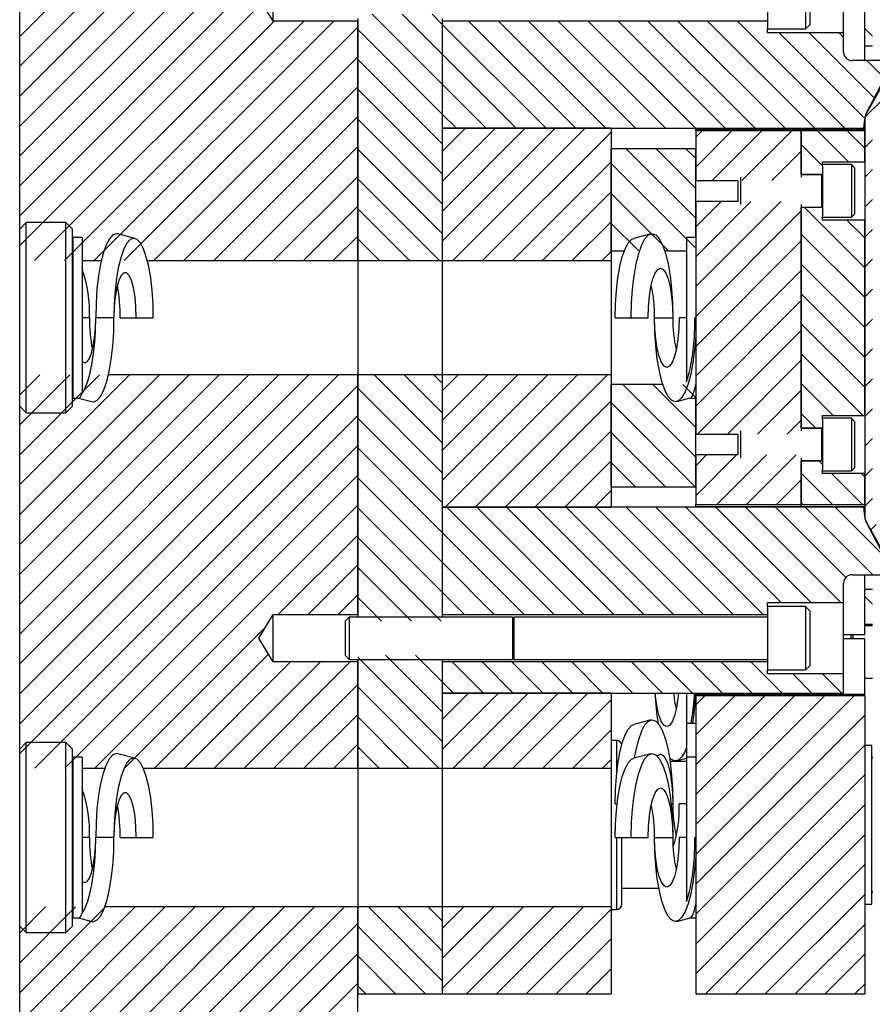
# Model space of a CAD drawing. Header units: inches. Extents: x 1802 to 2468, y -208 to -72.
# Tile 126 of 256: x 1858.87 to 1863.91, y -150.59 to -144.76. Entities that reach past the tile are written whole.
import ezdxf

# ---------------------------------------------------------------- set-up
doc = ezdxf.new("R2010")
doc.units = ezdxf.units.IN
doc.header["$LTSCALE"] = 0.5
doc.header["$MEASUREMENT"] = 0
doc.layers.add('SID-M-F', color=202, linetype='Continuous')
doc.layers.add('SID-M-S', color=105, linetype='Continuous')

msp = doc.modelspace()

# ---------------------------------------------------------------- linework, layer by layer
at = {"layer": 'SID-M-F', "linetype": 'Continuous'}
for p, q in [((1858.8693, -144.85954), (1859.86963, -143.8592)), ((1858.8693, -145.03632), (1860.04641, -143.8592)), ((1858.8693, -145.21309), (1860.22319, -143.8592)), ((1858.8693, -145.38987), (1860.39996, -143.8592)), ((1858.8693, -145.56665), (1860.57674, -143.8592)), ((1858.8693, -145.74342), (1860.75352, -143.8592)), ((1858.8693, -145.9202), (1860.8693, -143.9202)), ((1858.8693, -146.09698), (1860.30484, -144.66143)), ((1861.3693, -145.14234), (1860.95554, -144.72859)), ((1861.3693, -144.96557), (1861.13232, -144.72859)), ((1861.3693, -144.78879), (1861.3091, -144.72859)), ((1858.95682, -146.18623), (1860.37434, -144.76871)), ((1859.1336, -146.18623), (1860.55112, -144.76871)), ((1859.31038, -146.18623), (1860.72789, -144.76871)), ((1861.9836, -145.40309), (1861.3693, -144.78879)), ((1862.16037, -145.40309), (1861.52587, -144.76859)), ((1862.33715, -145.40309), (1861.70265, -144.76859)), ((1862.51393, -145.40309), (1861.87943, -144.76859)), ((1862.6907, -145.40309), (1862.0562, -144.76859)), ((1862.86748, -145.40309), (1862.23298, -144.76859)), ((1863.04426, -145.40309), (1862.40976, -144.76859)), ((1863.22103, -145.40309), (1862.58653, -144.76859)), ((1863.39781, -145.40309), (1862.76331, -144.76859)), ((1863.57459, -145.40309), (1862.94009, -144.76859)), ((1863.75136, -145.40309), (1863.11686, -144.76859)), ((1859.48715, -146.18623), (1860.8693, -144.80408)), ((1861.3693, -145.31912), (1860.8693, -144.81912)), ((1863.87025, -145.34519), (1863.36414, -144.83909)), ((1863.92867, -145.22684), (1863.54092, -144.83909)), ((1863.7443, -144.86569), (1863.71769, -144.83909)), ((1863.91458, -144.85919), (1863.8693, -144.81392)), ((1861.80682, -145.40309), (1861.3693, -144.96557)), ((1859.66393, -146.18623), (1860.8693, -144.98086)), ((1861.3693, -145.4959), (1860.8693, -144.9959)), ((1863.98967, -145.11106), (1863.88169, -145.00309)), ((1861.63004, -145.40309), (1861.3693, -145.14234)), ((1859.84071, -146.18623), (1860.8693, -145.15764)), ((1861.3693, -145.67267), (1860.8693, -145.17267)), ((1863.87079, -145.33813), (1863.9679, -145.24101)), ((1860.01748, -146.18623), (1860.8693, -145.33441)), ((1861.3693, -145.84945), (1860.8693, -145.34945)), ((1861.45327, -145.40309), (1861.3693, -145.31912)), ((1861.3693, -145.54152), (1861.50773, -145.40309)), ((1861.3693, -145.7183), (1861.68451, -145.40309)), ((1861.3693, -145.89507), (1861.86129, -145.40309)), ((1861.3693, -146.07185), (1862.03806, -145.40309)), ((1861.4317, -146.18623), (1862.21484, -145.40309)), ((1861.60847, -146.18623), (1862.3693, -145.4254)), ((1862.8693, -145.45573), (1862.90695, -145.41809)), ((1862.8693, -145.63251), (1863.08372, -145.41809)), ((1862.96653, -145.71206), (1863.2605, -145.41809)), ((1863.1433, -145.71206), (1863.43728, -145.41809)), ((1863.77297, -145.60147), (1863.58959, -145.41809)), ((1863.8693, -145.52102), (1863.76636, -145.41809)), ((1863.8693, -145.51639), (1863.91458, -145.47112)), ((1860.19426, -146.18623), (1860.8693, -145.51119)), ((1861.3693, -146.02623), (1860.8693, -145.52623)), ((1862.8693, -145.93524), (1862.45793, -145.52387)), ((1862.8693, -145.75846), (1862.63471, -145.52387)), ((1862.8693, -145.58168), (1862.81148, -145.52387)), ((1863.32008, -145.71206), (1863.4943, -145.53784)), ((1863.6193, -145.62458), (1863.4943, -145.49958)), ((1861.78525, -146.18623), (1862.3693, -145.60218)), ((1862.8693, -146.11201), (1862.3693, -145.61201)), ((1863.8693, -145.69317), (1863.91458, -145.64789)), ((1860.37104, -146.18623), (1860.8693, -145.68797)), ((1861.35253, -146.18623), (1860.8693, -145.703)), ((1861.96203, -146.18623), (1862.3693, -145.77896)), ((1862.7089, -146.12839), (1862.3693, -145.78879)), ((1862.8693, -145.98606), (1863.01969, -145.83568)), ((1862.8693, -146.16284), (1863.19646, -145.83568)), ((1862.8693, -146.33962), (1863.37324, -145.83568)), ((1863.8693, -145.86995), (1863.91458, -145.82467)), ((1860.54781, -146.18623), (1860.8693, -145.86474)), ((1861.17575, -146.18623), (1860.8693, -145.87978)), ((1862.8693, -146.51639), (1863.4943, -145.89139)), ((1863.8693, -146.22813), (1863.51358, -145.87241)), ((1862.1388, -146.18623), (1862.3693, -145.95573)), ((1863.8693, -146.05135), (1863.76421, -145.94626)), ((1862.53212, -146.12839), (1862.3693, -145.96557)), ((1863.8693, -146.04672), (1863.91458, -146.00145)), ((1860.72459, -146.18623), (1860.8693, -146.04152)), ((1860.99897, -146.18623), (1860.8693, -146.05656)), ((1862.8693, -146.69317), (1863.4943, -146.06817)), ((1863.8693, -146.40491), (1863.4943, -146.02991)), ((1862.31558, -146.18623), (1862.3693, -146.13251)), ((1863.8693, -146.2235), (1863.91458, -146.17822)), ((1862.8693, -146.86995), (1863.4943, -146.24495)), ((1863.8693, -146.58168), (1863.4943, -146.20668)), ((1863.8693, -146.40028), (1863.91458, -146.355)), ((1862.8693, -147.04672), (1863.4943, -146.42172)), ((1863.8693, -146.75846), (1863.4943, -146.38346)), ((1863.8693, -146.57705), (1863.91458, -146.53178)), ((1862.88074, -147.21206), (1863.4943, -146.5985)), ((1863.8693, -146.93524), (1863.4943, -146.56024)), ((1863.8693, -146.75383), (1863.91458, -146.70855)), ((1863.85876, -147.10147), (1863.4943, -146.73701)), ((1863.05752, -147.21206), (1863.4943, -146.77528)), ((1858.8693, -146.98086), (1858.98865, -146.86151)), ((1858.8693, -147.15764), (1859.16543, -146.86151)), ((1858.8693, -147.33441), (1859.3422, -146.86151)), ((1858.8693, -147.51119), (1859.51898, -146.86151)), ((1858.8693, -147.68797), (1859.69576, -146.86151)), ((1858.8693, -147.86474), (1859.87253, -146.86151)), ((1858.8693, -148.04152), (1860.04931, -146.86151)), ((1858.8693, -148.2183), (1860.22609, -146.86151)), ((1858.8693, -148.39507), (1860.40286, -146.86151)), ((1858.8693, -148.57185), (1860.57964, -146.86151)), ((1858.8693, -148.74863), (1860.75642, -146.86151)), ((1861.3693, -147.26366), (1860.96714, -146.86151)), ((1861.3693, -147.08689), (1861.14392, -146.86151)), ((1861.3693, -146.91011), (1861.3207, -146.86151)), ((1861.3693, -146.95573), (1861.46352, -146.86151)), ((1861.3693, -147.13251), (1861.6403, -146.86151)), ((1861.3693, -147.30929), (1861.81708, -146.86151)), ((1861.3693, -147.48606), (1861.99385, -146.86151)), ((1861.38749, -147.64465), (1862.17063, -146.86151)), ((1861.56427, -147.64465), (1862.34741, -146.86151)), ((1863.8693, -146.93061), (1863.91458, -146.88533)), ((1858.8693, -148.9254), (1860.8693, -146.9254)), ((1861.3693, -147.44044), (1860.8693, -146.94044)), ((1862.8693, -147.34945), (1862.4392, -146.91935)), ((1862.8693, -147.17267), (1862.61598, -146.91935)), ((1862.8693, -146.9959), (1862.79275, -146.91935)), ((1863.68198, -147.10147), (1863.4943, -146.91379)), ((1863.23429, -147.21206), (1863.4943, -146.95205)), ((1861.74104, -147.64465), (1862.3693, -147.01639)), ((1862.86694, -147.52387), (1862.3693, -147.02623)), ((1863.8693, -147.10738), (1863.91458, -147.06211)), ((1858.8693, -149.10218), (1860.8693, -147.10218)), ((1861.3693, -147.61722), (1860.8693, -147.11722)), ((1863.57906, -147.17533), (1863.4943, -147.09057)), ((1863.41107, -147.21206), (1863.4943, -147.12883)), ((1861.91782, -147.64465), (1862.3693, -147.19317)), ((1862.69016, -147.52387), (1862.3693, -147.203)), ((1863.8693, -147.28416), (1863.91458, -147.23888)), ((1858.95972, -149.18853), (1860.8693, -147.27896)), ((1861.3693, -147.79399), (1860.8693, -147.29399)), ((1862.8693, -147.40028), (1862.9339, -147.33568)), ((1862.8693, -147.57705), (1863.11068, -147.33568)), ((1862.99348, -147.62965), (1863.28745, -147.33568)), ((1863.17026, -147.62965), (1863.46423, -147.33568)), ((1862.0946, -147.64465), (1862.3693, -147.36995)), ((1862.51339, -147.52387), (1862.3693, -147.37978)), ((1863.6193, -147.39234), (1863.59937, -147.37241)), ((1863.8693, -147.46094), (1863.91458, -147.41566)), ((1859.1365, -149.18853), (1860.8693, -147.45573)), ((1861.3693, -147.97077), (1860.8693, -147.47077)), ((1863.67983, -147.62965), (1863.4943, -147.44412)), ((1863.85661, -147.62965), (1863.67322, -147.44626)), ((1863.8693, -147.46557), (1863.85, -147.44626)), ((1863.34703, -147.62965), (1863.4943, -147.48238)), ((1862.27137, -147.64465), (1862.3693, -147.54672)), ((1859.31328, -149.18853), (1860.8693, -147.63251)), ((1861.3693, -148.14755), (1860.8693, -147.64755)), ((1862.03123, -148.27915), (1861.39673, -147.64465)), ((1862.20801, -148.27915), (1861.57351, -147.64465)), ((1862.38479, -148.27915), (1861.75029, -147.64465)), ((1862.56156, -148.27915), (1861.92706, -147.64465)), ((1862.73834, -148.27915), (1862.10384, -147.64465)), ((1862.91512, -148.27915), (1862.28062, -147.64465)), ((1863.09189, -148.27915), (1862.45739, -147.64465)), ((1863.26867, -148.27915), (1862.63417, -147.64465)), ((1863.37495, -148.20865), (1862.81095, -147.64465)), ((1863.55172, -148.20865), (1862.98772, -147.64465)), ((1863.7285, -148.20865), (1863.1645, -147.64465)), ((1863.75755, -148.06093), (1863.34128, -147.64465)), ((1863.50305, -147.62965), (1863.4943, -147.6209)), ((1863.91805, -148.04465), (1863.51805, -147.64465)), ((1863.99067, -147.94049), (1863.69483, -147.64465)), ((1863.8693, -147.63771), (1863.91458, -147.59244)), ((1863.90324, -147.78055), (1863.9368, -147.74699)), ((1860.39956, -148.27903), (1860.8693, -147.80929)), ((1861.85446, -148.27915), (1861.3693, -147.79399)), ((1861.36413, -148.31915), (1860.8693, -147.82432)), ((1860.57634, -148.27903), (1860.8693, -147.98606)), ((1861.67768, -148.27915), (1861.3693, -147.97077)), ((1861.18735, -148.31915), (1860.8693, -148.0011)), ((1860.75311, -148.27903), (1860.8693, -148.16284)), ((1861.5009, -148.27915), (1861.3693, -148.14755)), ((1863.91458, -148.21795), (1863.8693, -148.17267)), ((1861.01057, -148.31915), (1860.8693, -148.17788)), ((1859.49005, -149.18853), (1860.32375, -148.35484)), ((1859.66683, -149.18853), (1860.34144, -148.51392)), ((1861.3693, -148.85465), (1861.0348, -148.52015)), ((1861.3693, -148.67788), (1861.21157, -148.52015)), ((1859.84361, -149.18853), (1860.47186, -148.56028)), ((1860.02038, -149.18853), (1860.64864, -148.56028)), ((1860.19716, -149.18853), (1860.82542, -148.56028)), ((1861.3693, -149.03143), (1860.8693, -148.53143)), ((1861.61285, -148.74465), (1861.42835, -148.56015)), ((1861.78963, -148.74465), (1861.60513, -148.56015)), ((1861.9664, -148.74465), (1861.7819, -148.56015)), ((1862.14318, -148.74465), (1861.95868, -148.56015)), ((1862.31996, -148.74465), (1862.13546, -148.56015)), ((1862.49673, -148.74465), (1862.31223, -148.56015)), ((1862.67351, -148.74465), (1862.48901, -148.56015)), ((1862.85029, -148.74465), (1862.66579, -148.56015)), ((1863.02706, -148.74465), (1862.84256, -148.56015)), ((1863.20384, -148.74465), (1863.01934, -148.56015)), ((1863.38062, -148.74465), (1863.19612, -148.56015)), ((1863.55739, -148.74465), (1863.44339, -148.63065)), ((1863.73417, -148.74465), (1863.62017, -148.63065)), ((1860.37394, -149.18853), (1860.8693, -148.69317)), ((1861.43607, -148.74465), (1861.3693, -148.67788)), ((1861.34963, -149.18853), (1860.8693, -148.70821)), ((1861.3693, -148.90028), (1861.52493, -148.74465)), ((1861.3693, -149.07705), (1861.7017, -148.74465)), ((1861.4346, -149.18853), (1861.87848, -148.74465)), ((1861.61137, -149.18853), (1862.05526, -148.74465)), ((1861.78815, -149.18853), (1862.23203, -148.74465)), ((1861.96493, -149.18853), (1862.3693, -148.78416)), ((1862.8693, -148.81449), (1862.92414, -148.75965)), ((1862.8693, -148.99127), (1863.10092, -148.75965)), ((1862.8693, -149.16804), (1863.27769, -148.75965)), ((1862.8693, -149.34482), (1863.45447, -148.75965)), ((1862.8693, -149.5216), (1863.63125, -148.75965)), ((1862.8693, -149.69837), (1863.80802, -148.75965)), ((1860.55071, -149.18853), (1860.8693, -148.86995)), ((1861.17285, -149.18853), (1860.8693, -148.88498)), ((1862.8693, -149.87515), (1863.8693, -148.87515)), ((1862.1417, -149.18853), (1862.3693, -148.96094)), ((1860.72749, -149.18853), (1860.8693, -149.04672)), ((1860.99607, -149.18853), (1860.8693, -149.06176)), ((1862.8693, -150.05193), (1863.8693, -149.05193)), ((1862.31848, -149.18853), (1862.3693, -149.13771)), ((1862.8693, -150.2287), (1863.8693, -149.2287)), ((1862.8693, -150.40548), (1863.8693, -149.40548)), ((1862.92769, -150.52387), (1863.8693, -149.58226)), ((1863.10446, -150.52387), (1863.8693, -149.75903)), ((1863.28124, -150.52387), (1863.8693, -149.93581)), ((1858.8693, -150.16284), (1859.02294, -150.0092)), ((1858.8693, -150.33962), (1859.19971, -150.0092)), ((1858.8693, -150.51639), (1859.37649, -150.0092)), ((1858.8693, -150.69317), (1859.55327, -150.0092)), ((1858.8693, -150.86995), (1859.73004, -150.0092)), ((1858.8693, -151.04672), (1859.90682, -150.0092)), ((1858.8693, -151.2235), (1860.0836, -150.0092)), ((1858.8693, -151.40028), (1860.26037, -150.0092)), ((1858.8693, -151.57705), (1860.43715, -150.0092)), ((1858.8693, -151.75383), (1860.61393, -150.0092)), ((1858.8693, -151.93061), (1860.7907, -150.0092)), ((1861.3693, -150.44564), (1860.93286, -150.0092)), ((1861.3693, -150.26887), (1861.10964, -150.0092)), ((1861.3693, -150.09209), (1861.28641, -150.0092)), ((1861.3693, -150.13771), (1861.49781, -150.0092)), ((1861.3693, -150.31449), (1861.67459, -150.0092)), ((1861.3693, -150.49127), (1861.85136, -150.0092)), ((1861.51347, -150.52387), (1862.02814, -150.0092)), ((1861.69025, -150.52387), (1862.20492, -150.0092)), ((1861.86703, -150.52387), (1862.3693, -150.0216)), ((1858.8693, -152.10738), (1860.8693, -150.10738)), ((1861.27075, -150.52387), (1860.8693, -150.12242)), ((1863.45802, -150.52387), (1863.8693, -150.11259)), ((1862.0438, -150.52387), (1862.3693, -150.19837)), ((1858.8693, -152.28416), (1860.8693, -150.28416)), ((1861.09397, -150.52387), (1860.8693, -150.2992)), ((1863.63479, -150.52387), (1863.8693, -150.28936)), ((1862.22058, -150.52387), (1862.3693, -150.37515)), ((1858.8693, -152.46094), (1860.8693, -150.46094)), ((1860.91719, -150.52387), (1860.8693, -150.47597)), ((1863.81157, -150.52387), (1863.8693, -150.46614))]:
    msp.add_line(p, q, dxfattribs=at)
at = {"layer": 'SID-M-S'}
for p, q in [((1858.8693, -146.00042), (1858.8693, -143.97232)), ((1863.2943, -144.44059), (1863.2943, -144.81559)), ((1863.5193, -144.44059), (1863.5193, -144.81559)), ((1863.7443, -144.83909), (1863.7443, -144.41709)), ((1860.3693, -144.76871), (1860.3693, -144.48746)), ((1863.5443, -144.46559), (1863.5443, -144.79059)), ((1860.3693, -144.76871), (1860.2848, -144.62809)), ((1863.8693, -144.91837), (1863.8693, -144.71137)), ((1860.8693, -144.76871), (1860.3693, -144.76871)), ((1860.8693, -144.75309), (1860.8693, -146.18623)), ((1860.8693, -146.18623), (1860.8693, -144.76871)), ((1861.3693, -144.75309), (1861.3693, -146.18623)), ((1861.3693, -144.76859), (1861.3693, -145.40309)), ((1863.2943, -144.76859), (1861.3693, -144.76859)), ((1863.5193, -144.81559), (1863.5443, -144.79059)), ((1863.2943, -144.81559), (1863.5193, -144.81559)), ((1863.2943, -144.83909), (1863.2943, -144.81559)), ((1863.7443, -144.83909), (1863.2943, -144.83909)), ((1863.7443, -144.95309), (1863.7443, -144.83909)), ((1863.91458, -144.91837), (1863.8693, -144.91837)), ((1863.8693, -145.00309), (1863.8693, -144.91837)), ((1863.9943, -145.00309), (1863.7943, -145.00309)), ((1864.02135, -145.04029), (1863.87886, -145.314)), ((1864.03174, -145.04466), (1863.87979, -145.31322)), ((1863.88213, -145.30909), (1863.97809, -145.13948)), ((1863.86496, -145.40309), (1863.86968, -145.34921)), ((1863.8693, -145.35309), (1863.8693, -147.69465)), ((1863.8693, -145.35309), (1863.8693, -147.69465)), ((1861.3693, -145.40309), (1863.86496, -145.40309)), ((1861.3693, -145.40309), (1861.3693, -146.18623)), ((1862.3693, -145.40309), (1861.3693, -145.40309)), ((1862.3693, -145.40309), (1862.3693, -146.18623)), ((1862.8693, -145.40809), (1862.8693, -145.40309)), ((1862.8693, -145.40809), (1863.4943, -145.40809)), ((1862.8693, -145.41809), (1862.8693, -145.40809)), ((1862.8693, -145.41809), (1862.8693, -145.71206)), ((1863.4943, -145.41809), (1862.8693, -145.41809)), ((1863.4943, -145.40809), (1863.4943, -145.40309)), ((1863.4943, -145.40309), (1863.4943, -145.40809)), ((1863.4943, -145.40809), (1863.8693, -145.40809)), ((1863.4943, -145.41809), (1863.4943, -145.40809)), ((1863.4943, -145.40809), (1863.4943, -145.41809)), ((1863.4943, -145.67533), (1863.4943, -145.41809)), ((1863.8693, -145.41809), (1863.4943, -145.41809)), ((1863.4943, -145.41809), (1863.4943, -145.69309)), ((1863.8693, -145.60147), (1863.8693, -145.41809)), ((1862.3693, -146.12839), (1862.3693, -145.52387)), ((1862.8693, -145.52387), (1862.3693, -145.52387)), ((1862.8693, -146.04887), (1862.8693, -145.52387)), ((1863.6193, -145.60147), (1863.8693, -145.60147)), ((1863.6193, -145.6261), (1863.6193, -145.60147)), ((1863.7903, -145.61787), (1863.6193, -145.61787)), ((1863.6193, -145.6261), (1863.6193, -145.92164)), ((1863.8093, -145.63687), (1863.7903, -145.61787)), ((1863.7903, -145.61787), (1863.7903, -145.92987)), ((1863.8093, -145.63687), (1863.8093, -145.91087)), ((1862.8693, -145.71206), (1863.1193, -145.71206)), ((1863.1193, -145.71206), (1863.1193, -145.83568)), ((1863.1348, -145.69309), (1863.1348, -145.85465)), ((1863.4943, -145.67533), (1863.6193, -145.67533)), ((1863.61326, -145.67887), (1863.4943, -145.67887)), ((1863.61738, -145.69017), (1863.61326, -145.67887)), ((1863.61326, -145.67887), (1863.61326, -145.86887)), ((1863.61738, -145.69017), (1863.61738, -145.85756)), ((1863.6193, -145.67887), (1863.61891, -145.67887)), ((1863.61891, -145.67887), (1863.61891, -145.86887)), ((1862.8693, -145.83568), (1862.8693, -146.04887)), ((1863.1193, -145.83568), (1862.8693, -145.83568)), ((1863.4943, -145.85465), (1863.4943, -147.19309)), ((1863.4943, -145.86887), (1863.61326, -145.86887)), ((1863.4943, -147.17533), (1863.4943, -145.87241)), ((1863.6193, -145.87241), (1863.4943, -145.87241)), ((1863.61326, -145.86887), (1863.61738, -145.85756)), ((1863.61891, -145.86887), (1863.6193, -145.86887)), ((1863.6193, -145.94626), (1863.6193, -145.92164)), ((1863.6193, -145.92987), (1863.7903, -145.92987)), ((1863.8693, -145.94626), (1863.6193, -145.94626)), ((1863.7903, -145.92987), (1863.8093, -145.91087)), ((1863.8693, -147.10147), (1863.8693, -145.94626)), ((1858.90835, -145.96137), (1858.8693, -146.00042)), ((1858.8693, -147.04732), (1858.8693, -146.00042)), ((1859.14275, -145.96137), (1858.90835, -145.96137)), ((1858.90835, -147.08637), (1858.90835, -145.96137)), ((1859.1818, -146.00042), (1859.14275, -145.96137)), ((1859.14275, -147.08637), (1859.14275, -145.96137)), ((1859.1818, -147.04732), (1859.1818, -146.00042)), ((1859.2383, -146.04887), (1859.1843, -146.04887)), ((1859.1843, -146.04887), (1859.1843, -146.99887)), ((1859.2383, -146.04887), (1859.2383, -146.97187)), ((1859.40022, -146.05687), (1859.38079, -146.09348)), ((1859.42093, -146.03444), (1859.40022, -146.05687)), ((1859.44228, -146.02689), (1859.42093, -146.03444)), ((1859.4503, -146.02795), (1859.44228, -146.02689)), ((1859.55126, -146.05462), (1859.4503, -146.02795)), ((1859.52346, -146.06076), (1859.50387, -146.08198)), ((1859.54367, -146.05362), (1859.52346, -146.06076)), ((1859.56388, -146.06076), (1859.54367, -146.05362)), ((1859.58347, -146.08198), (1859.56388, -146.06076)), ((1862.47013, -146.08198), (1862.48972, -146.06076)), ((1862.48972, -146.06076), (1862.50234, -146.05462)), ((1862.60329, -146.02795), (1862.50234, -146.05462)), ((1862.54983, -146.09348), (1862.56925, -146.05687)), ((1862.56925, -146.05687), (1862.58996, -146.03444)), ((1862.58996, -146.03444), (1862.61132, -146.02689)), ((1862.61132, -146.02689), (1862.63267, -146.03444)), ((1862.63267, -146.03444), (1862.65338, -146.05687)), ((1862.65338, -146.05687), (1862.67281, -146.09348)), ((1862.8693, -146.04887), (1862.8153, -146.04887)), ((1862.8153, -146.04887), (1862.8153, -146.90236)), ((1862.8693, -146.04887), (1862.8693, -146.52387)), ((1859.38079, -146.09348), (1859.36323, -146.14316)), ((1859.48548, -146.11662), (1859.46887, -146.16364)), ((1859.50387, -146.08198), (1859.48548, -146.11662)), ((1859.60185, -146.11662), (1859.58347, -146.08198)), ((1859.61847, -146.16364), (1859.60185, -146.11662)), ((1862.3693, -146.12839), (1862.44697, -146.12839)), ((1862.43513, -146.16364), (1862.45175, -146.11662)), ((1862.45175, -146.11662), (1862.47013, -146.08198)), ((1862.53227, -146.14316), (1862.54983, -146.09348)), ((1862.67281, -146.09348), (1862.69037, -146.14316)), ((1862.68579, -146.12839), (1862.8153, -146.12839)), ((1859.1818, -146.18623), (1859.1843, -146.18623)), ((1859.2383, -146.18623), (1859.35204, -146.18623)), ((1859.36323, -146.14316), (1859.34807, -146.20442)), ((1859.46887, -146.16364), (1859.45452, -146.2216)), ((1859.63281, -146.2216), (1859.61847, -146.16364)), ((1859.62467, -146.18623), (1860.8693, -146.18623)), ((1860.8693, -146.18623), (1860.8693, -146.86151)), ((1860.8693, -146.18623), (1861.3693, -146.18623)), ((1860.8693, -146.18623), (1860.8693, -146.86151)), ((1861.3693, -146.18623), (1861.3693, -146.86151)), ((1861.3693, -146.18623), (1862.3693, -146.18623)), ((1861.3693, -146.18623), (1861.3693, -146.86151)), ((1862.3693, -146.18623), (1862.3693, -146.86151)), ((1862.42079, -146.2216), (1862.43513, -146.16364)), ((1862.51711, -146.20442), (1862.53227, -146.14316)), ((1862.69037, -146.14316), (1862.70553, -146.20442)), ((1859.34807, -146.20442), (1859.33578, -146.27538)), ((1859.45452, -146.2216), (1859.44289, -146.28874)), ((1859.64445, -146.28874), (1859.63281, -146.2216)), ((1862.40915, -146.28874), (1862.42079, -146.2216)), ((1862.50481, -146.27538), (1862.51711, -146.20442)), ((1862.63015, -146.25943), (1862.64551, -146.23772)), ((1862.64551, -146.23772), (1862.66167, -146.23036)), ((1862.66167, -146.23036), (1862.67783, -146.23772)), ((1862.67783, -146.23772), (1862.69318, -146.25943)), ((1862.70553, -146.20442), (1862.71782, -146.27538)), ((1859.33578, -146.27538), (1859.32672, -146.35389)), ((1859.44289, -146.28874), (1859.43432, -146.36303)), ((1859.45581, -146.30431), (1859.4439, -146.34696)), ((1859.46991, -146.27442), (1859.45581, -146.30431)), ((1859.48536, -146.25903), (1859.46991, -146.27442)), ((1859.50127, -146.25903), (1859.48536, -146.25903)), ((1859.51673, -146.27442), (1859.50127, -146.25903)), ((1859.53082, -146.30431), (1859.51673, -146.27442)), ((1859.54273, -146.34696), (1859.53082, -146.30431)), ((1859.65302, -146.36303), (1859.64445, -146.28874)), ((1862.40058, -146.36303), (1862.40915, -146.28874)), ((1862.49575, -146.35389), (1862.50481, -146.27538)), ((1862.60488, -146.34087), (1862.61638, -146.2944)), ((1862.61638, -146.2944), (1862.63015, -146.25943)), ((1862.69318, -146.25943), (1862.70695, -146.2944)), ((1862.70695, -146.2944), (1862.71845, -146.34087)), ((1862.71782, -146.27538), (1862.72688, -146.35389)), ((1859.32672, -146.35389), (1859.32117, -146.43757)), ((1859.43432, -146.36303), (1859.42907, -146.44221)), ((1859.4439, -146.34696), (1859.43486, -146.39989)), ((1859.55177, -146.39989), (1859.54273, -146.34696)), ((1859.65827, -146.44221), (1859.65302, -146.36303)), ((1862.39533, -146.44221), (1862.40058, -146.36303)), ((1862.4902, -146.43757), (1862.49575, -146.35389)), ((1862.59623, -146.39652), (1862.60488, -146.34087)), ((1862.71845, -146.34087), (1862.72711, -146.39652)), ((1862.72688, -146.35389), (1862.73243, -146.43757)), ((1859.43486, -146.39989), (1859.42922, -146.46002)), ((1859.55742, -146.46002), (1859.55177, -146.39989)), ((1862.59086, -146.45856), (1862.59623, -146.39652)), ((1862.72711, -146.39652), (1862.73248, -146.45856)), ((1859.32117, -146.43757), (1859.3193, -146.52387)), ((1859.42907, -146.44221), (1859.4273, -146.52387)), ((1859.42922, -146.46002), (1859.4273, -146.52387)), ((1859.55934, -146.52387), (1859.55742, -146.46002)), ((1859.66004, -146.52387), (1859.65827, -146.44221)), ((1862.39356, -146.52387), (1862.39533, -146.44221)), ((1862.48834, -146.52387), (1862.4902, -146.43757)), ((1862.58904, -146.52387), (1862.59086, -146.45856)), ((1862.73243, -146.43757), (1862.7343, -146.52387)), ((1862.73248, -146.45856), (1862.7343, -146.52387)), ((1859.28204, -146.52387), (1859.2383, -146.52387)), ((1859.31764, -146.58338), (1859.3193, -146.52387)), ((1859.31785, -146.59774), (1859.3193, -146.52387)), ((1859.4273, -146.52387), (1859.3193, -146.52387)), ((1859.42549, -146.60886), (1859.4273, -146.52387)), ((1859.46456, -146.52387), (1859.55934, -146.52387)), ((1859.55934, -146.52387), (1859.66004, -146.52387)), ((1862.39356, -146.52387), (1862.48834, -146.52387)), ((1862.48834, -146.52387), (1862.58904, -146.52387)), ((1862.6263, -146.52387), (1862.7343, -146.52387)), ((1862.62811, -146.60886), (1862.6263, -146.52387)), ((1862.62812, -146.58918), (1862.6263, -146.52387)), ((1862.77156, -146.52387), (1862.76974, -146.58918)), ((1862.8153, -146.52387), (1862.77156, -146.52387)), ((1862.8693, -146.52387), (1862.86514, -146.52387)), ((1862.8693, -146.52387), (1862.8693, -146.63232)), ((1859.31273, -146.63989), (1859.31764, -146.58338)), ((1859.31356, -146.66978), (1859.31785, -146.59774)), ((1862.63349, -146.65122), (1862.62812, -146.58918)), ((1862.76974, -146.58918), (1862.76437, -146.65122)), ((1859.30483, -146.69056), (1859.31273, -146.63989)), ((1859.42011, -146.69134), (1859.42549, -146.60886)), ((1862.63349, -146.69134), (1862.62811, -146.60886)), ((1862.64215, -146.70687), (1862.63349, -146.65122)), ((1862.76437, -146.65122), (1862.75572, -146.70687)), ((1862.8693, -146.63232), (1862.86294, -146.71367)), ((1862.8693, -146.63232), (1862.8693, -146.91808)), ((1859.29433, -146.73282), (1859.30483, -146.69056)), ((1859.30651, -146.7382), (1859.31356, -146.66978)), ((1859.41131, -146.76889), (1859.42011, -146.69134)), ((1862.64229, -146.76889), (1862.63349, -146.69134)), ((1862.65365, -146.75334), (1862.64215, -146.70687)), ((1862.75572, -146.70687), (1862.74422, -146.75334)), ((1862.86294, -146.71367), (1862.85324, -146.78942)), ((1859.26775, -146.78416), (1859.28176, -146.76456)), ((1859.28176, -146.76456), (1859.29433, -146.73282)), ((1859.29689, -146.80129), (1859.30651, -146.7382)), ((1859.39937, -146.83923), (1859.41131, -146.76889)), ((1862.65423, -146.83923), (1862.64229, -146.76889)), ((1862.66742, -146.78831), (1862.65365, -146.75334)), ((1862.74422, -146.75334), (1862.73044, -146.78831)), ((1859.2383, -146.78369), (1859.25302, -146.79065)), ((1859.25302, -146.79065), (1859.26775, -146.78416)), ((1859.28494, -146.85749), (1859.29689, -146.80129)), ((1862.68277, -146.81002), (1862.66742, -146.78831)), ((1862.69893, -146.81737), (1862.68277, -146.81002)), ((1862.71509, -146.81002), (1862.69893, -146.81737)), ((1862.73044, -146.78831), (1862.71509, -146.81002)), ((1862.85324, -146.78942), (1862.84047, -146.85735)), ((1859.1843, -146.86151), (1859.1818, -146.86151)), ((1859.27095, -146.90541), (1859.28494, -146.85749)), ((1859.38462, -146.90027), (1859.39937, -146.83923)), ((1860.8693, -146.86151), (1859.39456, -146.86151)), ((1861.3693, -146.86151), (1860.8693, -146.86151)), ((1860.8693, -146.86151), (1860.8693, -148.29465)), ((1860.8693, -148.27903), (1860.8693, -146.86151)), ((1862.3693, -146.86151), (1861.3693, -146.86151)), ((1861.3693, -146.86151), (1861.3693, -147.64465)), ((1861.3693, -146.86151), (1861.3693, -148.29465)), ((1862.3693, -146.86151), (1862.3693, -147.64465)), ((1862.66898, -146.90027), (1862.65423, -146.83923)), ((1862.84047, -146.85735), (1862.82501, -146.91545)), ((1859.2383, -146.97187), (1859.25528, -146.94386)), ((1859.25528, -146.94386), (1859.27095, -146.90541)), ((1859.36751, -146.95022), (1859.38462, -146.90027)), ((1862.67481, -146.91935), (1862.3693, -146.91935)), ((1862.3693, -147.52387), (1862.3693, -146.91935)), ((1862.68609, -146.95022), (1862.66898, -146.90027)), ((1862.82501, -146.91545), (1862.80732, -146.96201)), ((1862.8693, -146.91808), (1862.8693, -146.99887)), ((1859.1843, -146.99887), (1859.21814, -146.99887)), ((1859.21712, -146.99887), (1859.29629, -147.01978)), ((1859.32826, -147.01133), (1859.34854, -146.98761)), ((1859.34854, -146.98761), (1859.36751, -146.95022)), ((1862.70506, -146.98761), (1862.68609, -146.95022)), ((1862.72534, -147.01133), (1862.70506, -146.98761)), ((1862.7573, -147.01978), (1862.8375, -146.9986)), ((1862.78793, -146.99567), (1862.76739, -147.01543)), ((1862.80732, -146.96201), (1862.78793, -146.99567)), ((1862.83648, -146.99887), (1862.8693, -146.99887)), ((1862.8693, -147.52387), (1862.8693, -146.99887)), ((1862.8693, -146.99887), (1862.8693, -147.21206)), ((1858.8693, -147.04732), (1858.90835, -147.08637)), ((1858.8693, -149.07542), (1858.8693, -147.04732)), ((1859.14275, -147.08637), (1859.1818, -147.04732)), ((1859.29629, -147.01978), (1859.30728, -147.0207)), ((1859.30728, -147.0207), (1859.32826, -147.01133)), ((1862.74632, -147.0207), (1862.72534, -147.01133)), ((1862.76739, -147.01543), (1862.74632, -147.0207)), ((1858.90835, -147.08637), (1859.14275, -147.08637)), ((1863.6193, -147.10147), (1863.8693, -147.10147)), ((1863.6193, -147.1261), (1863.6193, -147.10147)), ((1863.7903, -147.11787), (1863.6193, -147.11787)), ((1863.8093, -147.13687), (1863.7903, -147.11787)), ((1863.7903, -147.11787), (1863.7903, -147.42987)), ((1863.4943, -147.17533), (1863.6193, -147.17533)), ((1863.61326, -147.17887), (1863.4943, -147.17887)), ((1863.61738, -147.19017), (1863.61326, -147.17887)), ((1863.61326, -147.17887), (1863.61326, -147.36887)), ((1863.6193, -147.17887), (1863.61891, -147.17887)), ((1863.61891, -147.17887), (1863.61891, -147.36887)), ((1863.6193, -147.1261), (1863.6193, -147.42164)), ((1863.8093, -147.13687), (1863.8093, -147.41087)), ((1862.8693, -147.21206), (1863.1193, -147.21206)), ((1863.1193, -147.21206), (1863.1193, -147.33568)), ((1863.1348, -147.19309), (1863.1348, -147.35465)), ((1863.61738, -147.19017), (1863.61738, -147.35756)), ((1862.8693, -147.33568), (1862.8693, -147.62965)), ((1863.1193, -147.33568), (1862.8693, -147.33568)), ((1863.4943, -147.35465), (1863.4943, -147.62965)), ((1863.61326, -147.36887), (1863.61738, -147.35756)), ((1863.4943, -147.36887), (1863.61326, -147.36887)), ((1863.6193, -147.37241), (1863.4943, -147.37241)), ((1863.4943, -147.62965), (1863.4943, -147.37241)), ((1863.61891, -147.36887), (1863.6193, -147.36887)), ((1863.7903, -147.42987), (1863.8093, -147.41087)), ((1863.6193, -147.44626), (1863.6193, -147.42164)), ((1863.6193, -147.42987), (1863.7903, -147.42987)), ((1863.8693, -147.44626), (1863.6193, -147.44626)), ((1863.8693, -147.62965), (1863.8693, -147.44626)), ((1862.3693, -147.52387), (1862.8693, -147.52387)), ((1861.3693, -147.64465), (1861.3693, -148.27915)), ((1863.86494, -147.64465), (1861.3693, -147.64465)), ((1861.3693, -147.64465), (1862.3693, -147.64465)), ((1862.8693, -147.62965), (1863.4943, -147.62965)), ((1862.8693, -147.63965), (1862.8693, -147.62965)), ((1862.8693, -147.63965), (1863.4943, -147.63965)), ((1862.8693, -147.64465), (1862.8693, -147.63965)), ((1863.4943, -147.62965), (1863.8693, -147.62965)), ((1863.4943, -147.63965), (1863.4943, -147.62965)), ((1863.4943, -147.62965), (1863.4943, -147.63965)), ((1863.4943, -147.63965), (1863.8693, -147.63965)), ((1863.4943, -147.63965), (1863.4943, -147.64465)), ((1863.4943, -147.63965), (1863.4943, -147.64465)), ((1863.86967, -147.6987), (1863.86494, -147.64465)), ((1863.87886, -147.73374), (1864.02135, -148.00744)), ((1863.87979, -147.73451), (1864.03174, -148.00308)), ((1863.97809, -147.90826), (1863.882, -147.73842)), ((1863.7943, -148.04465), (1863.9943, -148.04465)), ((1863.8693, -148.12936), (1863.8693, -148.04465)), ((1863.7443, -148.20865), (1863.7443, -148.09465)), ((1863.8693, -148.12936), (1863.91458, -148.12936)), ((1863.8693, -148.33637), (1863.8693, -148.12936)), ((1863.2943, -148.20865), (1863.7443, -148.20865)), ((1863.2943, -148.23215), (1863.2943, -148.20865)), ((1863.7443, -148.63065), (1863.7443, -148.20865)), ((1860.2848, -148.41965), (1860.3693, -148.27903)), ((1860.3693, -148.27903), (1860.8693, -148.27903)), ((1860.3693, -148.56028), (1860.3693, -148.27903)), ((1861.3693, -148.27915), (1863.2943, -148.27915)), ((1863.5193, -148.23215), (1863.2943, -148.23215)), ((1863.2943, -148.23215), (1863.2943, -148.60715)), ((1863.5443, -148.25715), (1863.5193, -148.23215)), ((1863.5193, -148.23215), (1863.5193, -148.60715)), ((1863.5443, -148.25715), (1863.5443, -148.58215)), ((1860.8188, -148.29465), (1860.7943, -148.31915)), ((1860.7943, -148.31915), (1860.7943, -148.52015)), ((1861.78499, -148.29465), (1860.8188, -148.29465)), ((1860.8188, -148.29465), (1860.8188, -148.54465)), ((1861.79238, -148.31495), (1861.78499, -148.29465)), ((1861.78499, -148.29465), (1861.78499, -148.54465)), ((1861.79238, -148.31495), (1861.79238, -148.52435)), ((1863.2943, -148.29465), (1861.79391, -148.29465)), ((1861.79391, -148.29465), (1861.79391, -148.54465)), ((1863.8693, -148.33637), (1863.91458, -148.33637)), ((1863.8693, -148.39887), (1863.8693, -148.33637)), ((1863.91458, -148.34637), (1863.8693, -148.34637)), ((1863.8693, -148.39887), (1863.7443, -148.39887)), ((1863.78958, -148.42387), (1863.78958, -148.39887)), ((1863.79958, -148.39887), (1863.79958, -148.42387)), ((1860.3693, -148.56028), (1860.2848, -148.41965)), ((1863.8693, -148.42387), (1863.7443, -148.42387)), ((1863.8693, -148.74965), (1863.8693, -148.42387)), ((1860.7943, -148.52015), (1860.8188, -148.54465)), ((1860.8693, -148.56028), (1860.3693, -148.56028)), ((1860.8188, -148.54465), (1861.78499, -148.54465)), ((1860.8693, -148.54465), (1860.8693, -149.18853)), ((1860.8693, -149.18853), (1860.8693, -148.56028)), ((1861.3693, -148.54465), (1861.3693, -149.18853)), ((1863.2943, -148.56015), (1861.3693, -148.56015)), ((1861.3693, -148.56015), (1861.3693, -148.74465)), ((1861.78499, -148.54465), (1861.79238, -148.52435)), ((1861.79391, -148.54465), (1863.2943, -148.54465)), ((1863.2943, -148.60715), (1863.5193, -148.60715)), ((1863.2943, -148.63065), (1863.2943, -148.60715)), ((1863.7443, -148.63065), (1863.2943, -148.63065)), ((1863.5193, -148.60715), (1863.5443, -148.58215)), ((1863.7443, -148.74465), (1863.7443, -148.63065)), ((1863.8693, -148.65637), (1863.91458, -148.65637)), ((1861.3693, -148.74465), (1863.7443, -148.74465)), ((1861.3693, -148.74465), (1861.3693, -149.18853)), ((1862.3693, -148.74465), (1861.3693, -148.74465)), ((1862.3693, -148.74465), (1862.3693, -149.18853)), ((1862.63349, -148.77622), (1862.63028, -148.74465)), ((1862.76759, -148.74465), (1862.76437, -148.77622)), ((1862.8153, -148.74465), (1862.8153, -148.92387)), ((1862.8693, -148.74965), (1862.8693, -148.74465)), ((1862.8693, -148.74965), (1863.8693, -148.74965)), ((1862.8693, -148.75965), (1862.8693, -148.74965)), ((1863.8693, -148.75965), (1863.8693, -148.74965)), ((1862.64215, -148.83187), (1862.63349, -148.77622)), ((1862.76437, -148.77622), (1862.75572, -148.83187)), ((1863.8693, -148.75965), (1862.8693, -148.75965)), ((1862.8693, -148.75965), (1862.8693, -149.12387)), ((1863.8693, -148.75965), (1863.8693, -150.52387)), ((1862.65365, -148.87834), (1862.64215, -148.83187)), ((1862.75572, -148.83187), (1862.74422, -148.87834)), ((1862.48972, -148.93576), (1862.50234, -148.92962)), ((1862.60329, -148.90295), (1862.50234, -148.92962)), ((1862.56925, -148.93187), (1862.58996, -148.90944)), ((1862.58996, -148.90944), (1862.61132, -148.90189)), ((1862.61132, -148.90189), (1862.63267, -148.90944)), ((1862.63267, -148.90944), (1862.65338, -148.93187)), ((1862.66742, -148.91331), (1862.65365, -148.87834)), ((1862.68277, -148.93502), (1862.66742, -148.91331)), ((1862.73044, -148.91331), (1862.71509, -148.93502)), ((1862.74422, -148.87834), (1862.73044, -148.91331)), ((1862.8693, -148.92387), (1862.8153, -148.92387)), ((1862.8153, -148.92387), (1862.8153, -149.12946)), ((1862.45175, -148.99162), (1862.47013, -148.95698)), ((1862.47013, -148.95698), (1862.48972, -148.93576)), ((1862.53227, -149.01816), (1862.54983, -148.96848)), ((1862.54983, -148.96848), (1862.56925, -148.93187)), ((1862.65338, -148.93187), (1862.67281, -148.96848)), ((1862.67281, -148.96848), (1862.69037, -149.01816)), ((1862.69893, -148.94237), (1862.68277, -148.93502)), ((1862.71509, -148.93502), (1862.69893, -148.94237)), ((1858.90835, -149.03637), (1858.8693, -149.07542)), ((1859.14275, -149.03637), (1858.90835, -149.03637)), ((1858.90835, -150.16137), (1858.90835, -149.03637)), ((1859.1818, -149.07542), (1859.14275, -149.03637)), ((1859.14275, -150.16137), (1859.14275, -149.03637)), ((1862.4018, -149.02387), (1862.3693, -149.02387)), ((1862.4018, -149.22509), (1862.4018, -149.02387)), ((1862.42079, -149.0966), (1862.43513, -149.03864)), ((1862.43513, -149.03864), (1862.45175, -148.99162)), ((1862.51711, -149.07942), (1862.53227, -149.01816)), ((1862.69037, -149.01816), (1862.70553, -149.07942)), ((1858.8693, -150.12232), (1858.8693, -149.07542)), ((1859.1818, -150.12232), (1859.1818, -149.07542)), ((1859.44228, -149.10189), (1859.42093, -149.10944)), ((1859.4503, -149.10295), (1859.44228, -149.10189)), ((1859.55126, -149.12962), (1859.4503, -149.10295)), ((1862.40915, -149.16374), (1862.42079, -149.0966)), ((1862.60329, -149.10295), (1862.50234, -149.12962)), ((1862.5082, -149.12807), (1862.51711, -149.07942)), ((1862.58996, -149.10944), (1862.61132, -149.10189)), ((1862.61132, -149.10189), (1862.63267, -149.10944)), ((1862.70553, -149.07942), (1862.71782, -149.15038)), ((1862.80732, -149.08701), (1862.78793, -149.12067)), ((1862.8153, -149.06817), (1862.80732, -149.08701)), ((1863.9113, -149.05487), (1863.8693, -149.05487)), ((1863.9113, -149.99287), (1863.9113, -149.05487)), ((1859.2383, -149.12387), (1859.1843, -149.12387)), ((1859.1843, -149.12387), (1859.1843, -150.07387)), ((1859.2383, -149.12387), (1859.2383, -150.04687)), ((1859.40022, -149.13187), (1859.38079, -149.16848)), ((1859.42093, -149.10944), (1859.40022, -149.13187)), ((1859.50387, -149.15698), (1859.48548, -149.19162)), ((1859.52346, -149.13576), (1859.50387, -149.15698)), ((1859.54367, -149.12862), (1859.52346, -149.13576)), ((1859.56388, -149.13576), (1859.54367, -149.12862)), ((1859.58347, -149.15698), (1859.56388, -149.13576)), ((1859.60185, -149.19162), (1859.58347, -149.15698)), ((1862.45175, -149.19162), (1862.47013, -149.15698)), ((1862.47013, -149.15698), (1862.48972, -149.13576)), ((1862.48972, -149.13576), (1862.50234, -149.12962)), ((1862.54983, -149.16848), (1862.56925, -149.13187)), ((1862.56925, -149.13187), (1862.58996, -149.10944)), ((1862.63267, -149.10944), (1862.65338, -149.13187)), ((1862.64141, -149.11701), (1862.64551, -149.11272)), ((1862.64551, -149.11272), (1862.66167, -149.10536)), ((1862.65338, -149.13187), (1862.67281, -149.16848)), ((1862.66167, -149.10536), (1862.67783, -149.11272)), ((1862.67783, -149.11272), (1862.69318, -149.13443)), ((1862.69318, -149.13443), (1862.70695, -149.1694)), ((1862.72534, -149.13633), (1862.71392, -149.12485)), ((1862.8153, -149.14887), (1862.71761, -149.14887)), ((1862.71782, -149.15038), (1862.72688, -149.22889)), ((1862.74632, -149.1457), (1862.72534, -149.13633)), ((1862.76739, -149.14043), (1862.74632, -149.1457)), ((1862.7573, -149.14478), (1862.8153, -149.12946)), ((1862.78793, -149.12067), (1862.76739, -149.14043)), ((1862.8693, -149.12387), (1862.8153, -149.12387)), ((1862.8153, -149.12387), (1862.8153, -149.97736)), ((1862.8693, -149.12387), (1862.8693, -149.59887)), ((1859.1818, -149.18853), (1859.1843, -149.18853)), ((1859.2383, -149.18853), (1859.3729, -149.18853)), ((1859.36323, -149.21816), (1859.34807, -149.27942)), ((1859.38079, -149.16848), (1859.36323, -149.21816)), ((1859.48548, -149.19162), (1859.46887, -149.23864)), ((1859.60051, -149.18853), (1860.8693, -149.18853)), ((1859.61847, -149.23864), (1859.60185, -149.19162)), ((1860.8693, -149.18853), (1861.3693, -149.18853)), ((1860.8693, -149.18853), (1860.8693, -150.0092)), ((1860.8693, -149.18853), (1860.8693, -150.0092)), ((1861.3693, -149.18853), (1862.3693, -149.18853)), ((1861.3693, -149.18853), (1861.3693, -150.0092)), ((1861.3693, -149.18853), (1861.3693, -150.0092)), ((1862.3693, -149.18853), (1862.3693, -150.0092)), ((1862.40058, -149.23803), (1862.40915, -149.16374)), ((1862.43513, -149.23864), (1862.45175, -149.19162)), ((1862.51711, -149.27942), (1862.53227, -149.21816)), ((1862.53227, -149.21816), (1862.54983, -149.16848)), ((1862.67281, -149.16848), (1862.69037, -149.21816)), ((1862.69037, -149.21816), (1862.70553, -149.27942)), ((1862.70695, -149.1694), (1862.71845, -149.21587)), ((1862.71845, -149.21587), (1862.72711, -149.27152)), ((1859.34807, -149.27942), (1859.33578, -149.35038)), ((1859.46887, -149.23864), (1859.45452, -149.2966)), ((1859.63281, -149.2966), (1859.61847, -149.23864)), ((1862.39533, -149.31721), (1862.40058, -149.23803)), ((1862.42079, -149.2966), (1862.43513, -149.23864)), ((1862.50481, -149.35038), (1862.51711, -149.27942)), ((1862.70553, -149.27942), (1862.71782, -149.35038)), ((1862.72688, -149.22889), (1862.73243, -149.31257)), ((1862.72711, -149.27152), (1862.73248, -149.33356)), ((1859.45452, -149.2966), (1859.44289, -149.36374)), ((1859.48536, -149.33403), (1859.46991, -149.34942)), ((1859.50127, -149.33403), (1859.48536, -149.33403)), ((1859.51673, -149.34942), (1859.50127, -149.33403)), ((1859.64445, -149.36374), (1859.63281, -149.2966)), ((1862.39356, -149.39887), (1862.39533, -149.31721)), ((1862.40915, -149.36374), (1862.42079, -149.2966)), ((1862.61638, -149.3694), (1862.63015, -149.33443)), ((1862.63015, -149.33443), (1862.64551, -149.31272)), ((1862.64551, -149.31272), (1862.66167, -149.30536)), ((1862.66167, -149.30536), (1862.67783, -149.31272)), ((1862.67783, -149.31272), (1862.69318, -149.33443)), ((1862.69318, -149.33443), (1862.70695, -149.3694)), ((1862.73243, -149.31257), (1862.7343, -149.39887)), ((1862.73248, -149.33356), (1862.7343, -149.39887)), ((1859.33578, -149.35038), (1859.32672, -149.42889)), ((1859.44289, -149.36374), (1859.43432, -149.43803)), ((1859.45581, -149.37931), (1859.4439, -149.42196)), ((1859.46991, -149.34942), (1859.45581, -149.37931)), ((1859.53082, -149.37931), (1859.51673, -149.34942)), ((1859.54273, -149.42196), (1859.53082, -149.37931)), ((1859.65302, -149.43803), (1859.64445, -149.36374)), ((1862.40058, -149.43803), (1862.40915, -149.36374)), ((1862.49575, -149.42889), (1862.50481, -149.35038)), ((1862.60488, -149.41587), (1862.61638, -149.3694)), ((1862.70695, -149.3694), (1862.71845, -149.41587)), ((1862.71782, -149.35038), (1862.72688, -149.42889)), ((1859.32672, -149.42889), (1859.32117, -149.51257)), ((1859.43432, -149.43803), (1859.42907, -149.51721)), ((1859.4439, -149.42196), (1859.43486, -149.47489)), ((1859.55177, -149.47489), (1859.54273, -149.42196)), ((1859.65827, -149.51721), (1859.65302, -149.43803)), ((1862.39356, -149.39887), (1862.40461, -149.39887)), ((1862.39533, -149.51721), (1862.40058, -149.43803)), ((1862.4902, -149.51257), (1862.49575, -149.42889)), ((1862.59623, -149.47152), (1862.60488, -149.41587)), ((1862.71845, -149.41587), (1862.72711, -149.47152)), ((1862.7239, -149.39887), (1862.7343, -149.39887)), ((1862.72688, -149.42889), (1862.73243, -149.51257)), ((1862.8153, -149.39887), (1862.77156, -149.39887)), ((1859.32117, -149.51257), (1859.3193, -149.59887)), ((1859.43486, -149.47489), (1859.42922, -149.53502)), ((1859.55742, -149.53502), (1859.55177, -149.47489)), ((1862.48834, -149.59887), (1862.4902, -149.51257)), ((1862.59086, -149.53356), (1862.59623, -149.47152)), ((1862.72711, -149.47152), (1862.73248, -149.53356)), ((1862.73243, -149.51257), (1862.7343, -149.59887)), ((1859.42907, -149.51721), (1859.4273, -149.59887)), ((1859.42922, -149.53502), (1859.4273, -149.59887)), ((1859.55934, -149.59887), (1859.55742, -149.53502)), ((1859.66004, -149.59887), (1859.65827, -149.51721)), ((1862.39356, -149.59887), (1862.39533, -149.51721)), ((1862.58904, -149.59887), (1862.59086, -149.53356)), ((1862.73248, -149.53356), (1862.7343, -149.59887)), ((1859.28204, -149.59887), (1859.2383, -149.59887)), ((1859.31764, -149.65838), (1859.3193, -149.59887)), ((1859.31785, -149.67274), (1859.3193, -149.59887)), ((1859.4273, -149.59887), (1859.3193, -149.59887)), ((1859.42549, -149.68386), (1859.4273, -149.59887)), ((1859.46456, -149.59887), (1859.55934, -149.59887)), ((1859.55934, -149.59887), (1859.66004, -149.59887)), ((1862.39356, -149.59887), (1862.48834, -149.59887)), ((1862.4018, -150.02387), (1862.4018, -149.59887)), ((1862.4318, -149.99387), (1862.4318, -149.59887)), ((1862.48834, -149.59887), (1862.58904, -149.59887)), ((1862.6263, -149.59887), (1862.7343, -149.59887)), ((1862.62811, -149.68386), (1862.6263, -149.59887)), ((1862.62812, -149.66418), (1862.6263, -149.59887)), ((1862.77156, -149.59887), (1862.76974, -149.66418)), ((1862.8153, -149.59887), (1862.77156, -149.59887)), ((1862.8693, -149.59887), (1862.86514, -149.59887)), ((1862.8693, -149.59887), (1862.8693, -149.70732)), ((1859.31273, -149.71489), (1859.31764, -149.65838)), ((1859.31356, -149.74478), (1859.31785, -149.67274)), ((1859.42011, -149.76634), (1859.42549, -149.68386)), ((1862.63349, -149.76634), (1862.62811, -149.68386)), ((1862.63349, -149.72622), (1862.62812, -149.66418)), ((1862.76974, -149.66418), (1862.76437, -149.72622)), ((1859.30483, -149.76556), (1859.31273, -149.71489)), ((1859.30651, -149.8132), (1859.31356, -149.74478)), ((1862.64215, -149.78187), (1862.63349, -149.72622)), ((1862.76437, -149.72622), (1862.75572, -149.78187)), ((1862.8693, -149.70732), (1862.86294, -149.78867)), ((1862.8693, -149.70732), (1862.8693, -149.99308)), ((1859.29433, -149.80782), (1859.30483, -149.76556)), ((1859.41131, -149.84389), (1859.42011, -149.76634)), ((1862.64229, -149.84389), (1862.63349, -149.76634)), ((1862.65365, -149.82834), (1862.64215, -149.78187)), ((1862.75572, -149.78187), (1862.74422, -149.82834)), ((1862.86294, -149.78867), (1862.85324, -149.86442)), ((1859.2383, -149.85869), (1859.25302, -149.86565)), ((1859.25302, -149.86565), (1859.26775, -149.85916)), ((1859.26775, -149.85916), (1859.28176, -149.83956)), ((1859.28176, -149.83956), (1859.29433, -149.80782)), ((1859.29689, -149.87629), (1859.30651, -149.8132)), ((1859.39937, -149.91423), (1859.41131, -149.84389)), ((1862.65423, -149.91423), (1862.64229, -149.84389)), ((1862.66742, -149.86331), (1862.65365, -149.82834)), ((1862.74422, -149.82834), (1862.73044, -149.86331)), ((1859.28494, -149.93249), (1859.29689, -149.87629)), ((1859.38462, -149.97527), (1859.39937, -149.91423)), ((1862.4318, -149.89887), (1862.65123, -149.89887)), ((1862.66898, -149.97527), (1862.65423, -149.91423)), ((1862.68277, -149.88502), (1862.66742, -149.86331)), ((1862.69893, -149.89237), (1862.68277, -149.88502)), ((1862.71509, -149.88502), (1862.69893, -149.89237)), ((1862.73044, -149.86331), (1862.71509, -149.88502)), ((1862.85324, -149.86442), (1862.84047, -149.93235)), ((1859.27095, -149.98041), (1859.28494, -149.93249)), ((1859.36751, -150.02522), (1859.38462, -149.97527)), ((1862.68609, -150.02522), (1862.66898, -149.97527)), ((1862.84047, -149.93235), (1862.82501, -149.99045)), ((1859.1843, -150.0092), (1859.1818, -150.0092)), ((1859.2383, -150.04687), (1859.25528, -150.01886)), ((1859.25528, -150.01886), (1859.27095, -149.98041)), ((1859.34854, -150.06261), (1859.36751, -150.02522)), ((1860.8693, -150.0092), (1859.3737, -150.0092)), ((1860.8693, -150.0092), (1860.8693, -150.52387)), ((1861.3693, -150.0092), (1860.8693, -150.0092)), ((1860.8693, -153.86794), (1860.8693, -150.0092)), ((1862.3693, -150.0092), (1861.3693, -150.0092)), ((1861.3693, -150.0092), (1861.3693, -150.52387)), ((1861.3693, -150.0092), (1861.3693, -150.52387)), ((1862.3693, -150.0092), (1862.3693, -150.52387)), ((1862.3693, -150.02387), (1862.4018, -150.02387)), ((1862.70506, -150.06261), (1862.68609, -150.02522)), ((1862.82501, -149.99045), (1862.80732, -150.03701)), ((1862.8693, -149.99308), (1862.8693, -150.07387)), ((1863.8693, -149.99287), (1863.9113, -149.99287)), ((1859.1843, -150.07387), (1859.21814, -150.07387)), ((1859.21712, -150.07387), (1859.29629, -150.09478)), ((1859.29629, -150.09478), (1859.30728, -150.0957)), ((1859.30728, -150.0957), (1859.32826, -150.08633)), ((1859.32826, -150.08633), (1859.34854, -150.06261)), ((1862.72534, -150.08633), (1862.70506, -150.06261)), ((1862.74632, -150.0957), (1862.72534, -150.08633)), ((1862.76739, -150.09043), (1862.74632, -150.0957)), ((1862.7573, -150.09478), (1862.8375, -150.0736)), ((1862.78793, -150.07067), (1862.76739, -150.09043)), ((1862.80732, -150.03701), (1862.78793, -150.07067)), ((1862.83648, -150.07387), (1862.8693, -150.07387)), ((1862.8693, -150.07387), (1862.8693, -150.52387)), ((1858.8693, -150.12232), (1858.90835, -150.16137)), ((1858.8693, -153.86794), (1858.8693, -150.12232)), ((1859.14275, -150.16137), (1859.1818, -150.12232)), ((1858.90835, -150.16137), (1859.14275, -150.16137)), ((1860.8693, -150.52387), (1861.3693, -150.52387)), ((1861.3693, -150.52387), (1862.3693, -150.52387)), ((1862.8693, -150.52387), (1863.8693, -150.52387))]:
    msp.add_line(p, q, dxfattribs=at)
for centre, radius, start, end in [((1863.7943, -144.95309), 0.05, 180, 270), ((1863.95025, -145.35309), 0.08095, 150.5, 180), ((1863.95395, -145.35309), 0.08465, 152.5, 180), ((1863.9683, -145.35784), 0.099, 150.5, 175), ((1863.61812, -145.6899), 0.000787, 200, 0), ((1863.61812, -145.85783), 0.000787, 0, 160), ((1858.54401, -146.49109), 0.73875, 357.456696, 19.980122), ((1858.54504, -146.51172), 0.9196, 359.242812, 11.194483), ((1861.8394, -146.5094), 0.78704, 358.946423, 12.937794), ((1860.20155, -146.53602), 0.9196, 179.242812, 191.194483), ((1863.53362, -146.53705), 0.79943, 179.05538, 192.828838), ((1863.61812, -147.1899), 0.000787, 200, 0), ((1863.61812, -147.35783), 0.000787, 0, 160), ((1863.95025, -147.69465), 0.08095, 180, 209.5), ((1863.95395, -147.69465), 0.08465, 180, 207.5), ((1863.9673, -147.69016), 0.098, 185, 209.5), ((1863.7943, -148.09465), 0.05, 90, 180), ((1861.79312, -148.31468), 0.000787, 200, 0), ((1861.79312, -148.52462), 0.000787, 0, 160), ((1864.19872, -148.67544), 1.57164, 182.524038, 189.058668), ((1863.38725, -148.68781), 0.65104, 185.00904, 193.478617), ((1861.34697, -148.68083), 1.52425, 350.825217, 357.123434), ((1862.4018, -149.05387), 0.03, 5.656825, 90), ((1863.9423, -149.11787), 0.031, 180, 206.576759), ((1858.54401, -149.56609), 0.73875, 357.456696, 19.980122), ((1858.54504, -149.58672), 0.9196, 359.242812, 11.194483), ((1861.8394, -149.5844), 0.78704, 358.946423, 12.937794), ((1863.53362, -149.41205), 0.79943, 179.05538, 192.828838), ((1862.07782, -149.42964), 0.69442, 341.311197, 2.539735), ((1860.20155, -149.61102), 0.9196, 179.242812, 191.194483), ((1863.53362, -149.61205), 0.79943, 179.05538, 192.828838), ((1863.9423, -149.92987), 0.031, 153.423241, 180), ((1862.4018, -149.99387), 0.03, 270, 0)]:
    msp.add_arc(centre, radius, start, end, dxfattribs=at)
for centre, start_param, end_param in [((1862.83546, -146.52387), 3.1753147, 3.7334396), ((1859.21814, -146.52387), 3.1415927, 3.4803664), ((1862.83546, -149.59887), 3.1753147, 3.7334396), ((1859.21814, -149.59887), 3.1415927, 3.4803664)]:
    msp.add_ellipse(centre, major_axis=(0, 0.475), ratio=0.1277027, start_param=start_param, end_param=end_param, dxfattribs=at)
for points, knots in [([(1862.8153, -146.90236), (1862.8206, -146.88545), (1862.83135, -146.85113), (1862.84449, -146.78742), (1862.85489, -146.71596), (1862.8632, -146.62824), (1862.86443, -146.56224), (1862.86514, -146.52387)], [0, 0, 0, 0, 0.1825208, 0.3703479, 0.5521776, 0.7396236, 1, 1, 1, 1]), ([(1862.84134, -148.92387), (1862.8423, -148.91946), (1862.84766, -148.89459), (1862.85449, -148.84024), (1862.86091, -148.78422), (1862.86184, -148.75071), (1862.86201, -148.74465)], [0, 0, 0, 0, 0.0871238, 0.4912908, 0.9079419, 1, 1, 1, 1]), ([(1862.8153, -149.97736), (1862.8206, -149.96045), (1862.83135, -149.92613), (1862.84449, -149.86242), (1862.85489, -149.79096), (1862.8632, -149.70324), (1862.86443, -149.63724), (1862.86514, -149.59887)], [0, 0, 0, 0, 0.1825208, 0.3703479, 0.5521776, 0.7396236, 1, 1, 1, 1])]:
    msp.add_open_spline(points, degree=3, knots=knots, dxfattribs=at)

doc.saveas('drawing.dxf')
